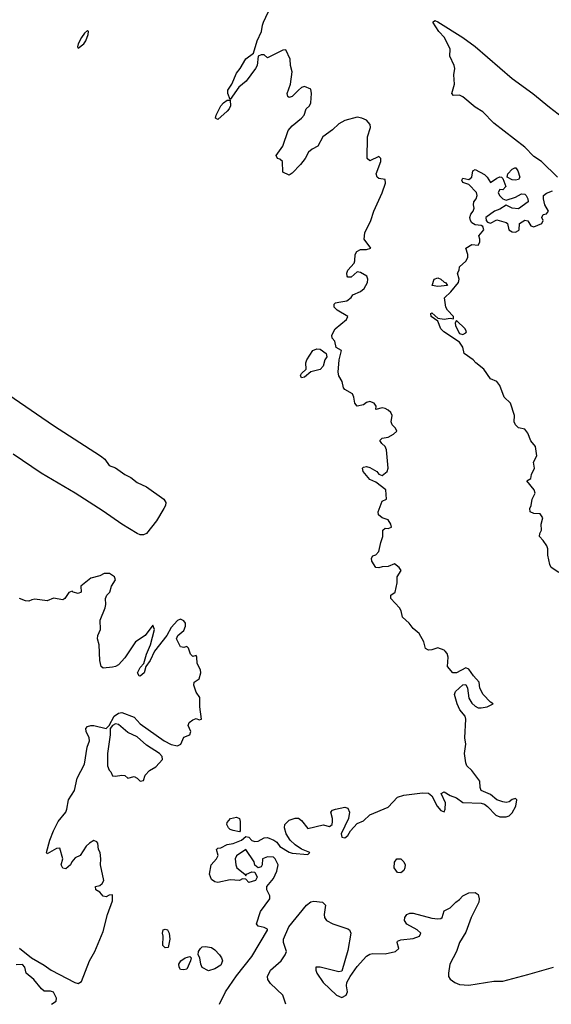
# Model space of a CAD drawing. Header units: metres. Extents: x -51132 to -49532, y -231222 to -229437.
# Tile 192 of 256: x -49837 to -49751, y -231222 to -231063. Entities that reach past the tile are written whole.
import ezdxf

# ---------------------------------------------------------------- set-up
doc = ezdxf.new("R2010")
doc.units = ezdxf.units.M
for name, color, linetype in [('CONTOUR_HALF', 8, 'Continuous'), ('CONTOUR_INDEX', 1, 'Continuous'), ('CONTOUR_INTER', 3, 'Continuous')]:
    doc.layers.add(name, color=color, linetype=linetype)

msp = doc.modelspace()

# ---------------------------------------------------------------- linework, layer by layer
at = {"layer": 'CONTOUR_HALF', "elevation": 79.5}
for points in [[(-49804.31, -231221.76), (-49803.31, -231219.76), (-49801.58, -231217.16), (-49799.08, -231214.04), (-49796.58, -231209.82), (-49796.58, -231209.66), (-49797.08, -231209.37), (-49798.08, -231209.14), (-49798.36, -231208.76), (-49797.7, -231206.76), (-49796.18, -231204.76), (-49796.2, -231204.26), (-49796.68, -231203.26), (-49796.68, -231202.76), (-49795.58, -231201.43), (-49795.08, -231200.3), (-49794.84, -231199.26), (-49795.3, -231198.26), (-49795.58, -231198.02), (-49796.58, -231197.97), (-49797.39, -231198.26), (-49797.4, -231199.26), (-49797.58, -231199.6), (-49798.08, -231199.75), (-49798.58, -231199.28), (-49798.71, -231198.76), (-49800.08, -231196.76), (-49801.58, -231197.82), (-49801.79, -231198.26), (-49801.69, -231199.26), (-49801.52, -231199.76), (-49800.2, -231200.76), (-49800.08, -231201.01), (-49799.95, -231200.76), (-49799.08, -231200.39), (-49798.58, -231200.44), (-49798.2, -231201.26), (-49798.52, -231201.76), (-49799.58, -231202.1), (-49800.08, -231201.54), (-49800.58, -231201.5), (-49801.08, -231201.78), (-49802.58, -231201.68), (-49804.58, -231202.12), (-49805.08, -231201.98), (-49805.58, -231201.63), (-49805.89, -231200.76), (-49805.62, -231199.26), (-49804.78, -231198.26), (-49804.5, -231197.76), (-49804.79, -231196.76), (-49804.58, -231196.57), (-49804.08, -231196.53), (-49803.08, -231195.97), (-49802.08, -231195.81), (-49800.77, -231195.26), (-49800.08, -231194.67), (-49799.58, -231194.8), (-49799.08, -231195.34), (-49798.58, -231195.48), (-49798.08, -231195.41), (-49797.08, -231194.89), (-49796.58, -231194.83), (-49795.53, -231195.26), (-49795.08, -231195.6), (-49794.58, -231196.28), (-49793.08, -231197.2), (-49792.58, -231197.35), (-49790.08, -231197.6), (-49789.72, -231197.26), (-49791.08, -231196.71), (-49792.08, -231196.05), (-49792.88, -231195.26), (-49793.54, -231194.26), (-49793.81, -231193.26), (-49793.77, -231192.76), (-49793.08, -231192.06), (-49792.08, -231191.71), (-49791.58, -231191.73), (-49791.08, -231192.1), (-49790.08, -231193.37), (-49787.58, -231192.8), (-49786.58, -231193.09), (-49786.15, -231192.76), (-49786.08, -231192.26), (-49786.05, -231191.76), (-49786.34, -231190.76), (-49786.08, -231190.45), (-49785.58, -231190.26), (-49784.08, -231189.95), (-49783.58, -231190.12), (-49783.32, -231190.76), (-49783.47, -231191.76), (-49784.69, -231194.26), (-49784.58, -231194.81), (-49784.08, -231194.9), (-49783.58, -231194.54), (-49783.15, -231193.76), (-49782.08, -231192.6), (-49781.08, -231192.15), (-49780.08, -231191.19), (-49777.08, -231189.92), (-49775.58, -231188.34), (-49774.58, -231188.01), (-49771.58, -231187.63), (-49770.58, -231187.69), (-49770.08, -231188.13), (-49769.17, -231189.76), (-49768.58, -231190.49), (-49768.08, -231190.68), (-49767.89, -231190.26), (-49767.84, -231189.26), (-49768.56, -231187.76), (-49768.08, -231187.45), (-49767.08, -231188.07), (-49766.08, -231188.44), (-49765.08, -231189.19), (-49762.08, -231189.31), (-49761.58, -231189.48), (-49761.08, -231189.84), (-49759.72, -231191.26), (-49759.08, -231191.52), (-49758.08, -231191.5), (-49757.58, -231191.35), (-49757.08, -231190.87), (-49756.51, -231189.76), (-49756.34, -231188.76), (-49756.58, -231188.55), (-49757.08, -231188.7), (-49757.58, -231189.08), (-49758.08, -231189.19), (-49758.58, -231189.1), (-49759.58, -231188.74), (-49760.58, -231187.92), (-49762.07, -231187.26), (-49762.24, -231186.76), (-49762.31, -231185.76), (-49763.58, -231184.05), (-49764.41, -231183.26), (-49764.58, -231182.78), (-49764.81, -231181.26), (-49764.57, -231179.76), (-49764.71, -231178.76), (-49764.57, -231175.76), (-49764.67, -231175.26), (-49765.53, -231174.26), (-49765.97, -231173.26), (-49766.42, -231171.76), (-49766.24, -231171.26), (-49765.08, -231170.21), (-49764.58, -231170.14), (-49764.3, -231170.76), (-49764.08, -231172.36), (-49763.58, -231173.16), (-49763.08, -231173.64), (-49762.58, -231173.9), (-49762.08, -231173.93), (-49761.12, -231173.76), (-49760.18, -231173.26), (-49760.58, -231173), (-49761.75, -231171.76), (-49762.3, -231170.76), (-49762.44, -231169.76), (-49763.33, -231168.76), (-49764.08, -231167.66), (-49764.58, -231167.45), (-49766.08, -231168.28), (-49766.67, -231168.26), (-49767.53, -231167.26), (-49767.43, -231165.76), (-49767.58, -231165.15), (-49767.88, -231164.76), (-49768.08, -231164.59), (-49769.08, -231164.25), (-49770.08, -231164.56), (-49770.58, -231164.59), (-49771.08, -231164.33), (-49771.34, -231163.26), (-49772.08, -231161.9), (-49773.08, -231161.09), (-49773.7, -231160.26), (-49774.77, -231159.26), (-49775.02, -231158.26), (-49775.28, -231157.76), (-49776.64, -231156.26), (-49776.68, -231155.76), (-49775.96, -231155.26), (-49775.64, -231153.76), (-49775.66, -231152.76), (-49775.01, -231151.76), (-49775.34, -231151.26), (-49776.08, -231150.66), (-49777.08, -231151.13), (-49778.08, -231151.18), (-49778.58, -231151.34), (-49779.08, -231151.25), (-49779.71, -231150.26), (-49779.81, -231149.76), (-49779.58, -231149.36), (-49779.08, -231149.24), (-49778.58, -231148.68), (-49778.3, -231147.26), (-49777.94, -231146.26), (-49777.95, -231145.26), (-49777.58, -231144.94), (-49777.08, -231144.97), (-49776.57, -231144.76), (-49776.69, -231144.26), (-49777.08, -231143.59), (-49778.08, -231143.25), (-49778.65, -231142.76), (-49778.71, -231142.26), (-49778.08, -231140.59), (-49777.37, -231140.26), (-49777.46, -231138.76), (-49779.08, -231137.49), (-49780.08, -231137.05), (-49781.14, -231135.76), (-49781.21, -231135.26), (-49781.08, -231135.06), (-49780.58, -231134.99), (-49780.08, -231135.14), (-49778.94, -231135.76), (-49778.58, -231136.22), (-49778.08, -231136.41), (-49777.28, -231135.76), (-49777.1, -231135.26), (-49777.37, -231132.26), (-49777.58, -231131.74), (-49778.12, -231131.26), (-49778.42, -231130.76), (-49778.08, -231130.42), (-49777.08, -231130.23), (-49776.25, -231129.76), (-49775.69, -231129.26), (-49775.93, -231128.76), (-49776.45, -231128.26), (-49776.6, -231127.76), (-49776.47, -231126.76), (-49776.67, -231126.26), (-49777.08, -231125.9), (-49777.58, -231125.59), (-49778.08, -231125.52), (-49779.11, -231125.76), (-49779.05, -231125.26), (-49779.34, -231124.76), (-49780.08, -231124.49), (-49780.58, -231124.63), (-49781.08, -231125.01), (-49782.08, -231125.23), (-49782.49, -231124.76), (-49782.64, -231123.76), (-49782.86, -231123.26), (-49784.08, -231122.55), (-49784.32, -231122.26), (-49784.53, -231121.26), (-49785.08, -231120.32), (-49785.15, -231119.76), (-49785.01, -231117.76), (-49784.64, -231116.26), (-49785.47, -231115.76), (-49785.71, -231114.76), (-49786.15, -231114.26), (-49786.18, -231113.76), (-49785.67, -231112.76), (-49783.82, -231111.26), (-49783.62, -231110.76), (-49785.34, -231109.76), (-49785.8, -231109.26), (-49785.78, -231108.76), (-49785.58, -231108.57), (-49785.08, -231108.44), (-49783.74, -231108.26), (-49783.08, -231107.71), (-49782.79, -231107.26), (-49781.58, -231106.71), (-49780.97, -231106.26), (-49780.45, -231105.26), (-49780.36, -231104.76), (-49780.56, -231104.26), (-49781.58, -231103.67), (-49782.08, -231103.56), (-49783.08, -231104.41), (-49783.58, -231104.41), (-49783.73, -231104.26), (-49783.78, -231103.76), (-49783.58, -231103.26), (-49782.58, -231102.14), (-49782.45, -231101.76), (-49782.42, -231100.76), (-49782.17, -231100.26), (-49781.58, -231099.97), (-49780.58, -231099.93), (-49779.91, -231099.76), (-49780.96, -231098.26), (-49780.87, -231097.26), (-49779.9, -231095.26), (-49779.4, -231093.76), (-49778.08, -231090.83), (-49777.53, -231089.26), (-49777.58, -231088.66), (-49778.58, -231088.48), (-49778.87, -231088.26), (-49779.02, -231087.76), (-49778.27, -231085.76), (-49778.28, -231085.26), (-49778.58, -231084.96), (-49780.08, -231085.63), (-49780.49, -231085.26), (-49780.44, -231081.76), (-49779.96, -231080.26), (-49780.01, -231079.76), (-49780.58, -231079.1), (-49781.32, -231078.76), (-49782.08, -231078.62), (-49784.08, -231079.16), (-49785.08, -231079.67), (-49786.08, -231080.63), (-49787.62, -231081.76), (-49788.42, -231083.26), (-49789.35, -231083.76), (-49789.96, -231084.26), (-49790.49, -231085.26), (-49791.22, -231086.26), (-49792.58, -231087.63), (-49793.08, -231087.97), (-49794.08, -231087.47), (-49794.13, -231085.76), (-49794.58, -231085.39), (-49794.97, -231085.26), (-49795.15, -231084.76), (-49794.11, -231083.26), (-49793.22, -231080.76), (-49792.58, -231080.01), (-49791.07, -231078.76), (-49790.63, -231078.26), (-49790.3, -231077.26), (-49789.81, -231076.76), (-49789.55, -231076.26), (-49789.46, -231074.76), (-49789.58, -231074.08), (-49790.58, -231073.67), (-49791.08, -231073.82), (-49791.58, -231074.22), (-49792.58, -231075.25), (-49793.08, -231075.41), (-49793.29, -231075.26), (-49793.38, -231074.76), (-49792.87, -231073.26), (-49792.6, -231071.26), (-49792.87, -231070.26), (-49792.93, -231069.26), (-49793.58, -231067.75), (-49794.08, -231067.79), (-49796.58, -231069.04), (-49797.08, -231068.52), (-49797.58, -231068.55), (-49798.04, -231068.76), (-49798.23, -231070.26), (-49798.5, -231070.76), (-49800.02, -231072.76), (-49801.18, -231073.76), (-49802.58, -231075.73), (-49802.97, -231074.76), (-49802.95, -231074.26), (-49802.29, -231073.26), (-49801.58, -231071.48), (-49800.97, -231070.76), (-49800.08, -231069.2), (-49798.81, -231068.26), (-49798.21, -231066.26), (-49797.51, -231064.76), (-49797.37, -231063.76), (-49797.18, -231063.26), (-49796.04, -231060.76)], [(-49803.68, -231076.26), (-49803.08, -231075.83), (-49802.58, -231075.85), (-49802.54, -231076.76), (-49802.73, -231077.26), (-49803.08, -231077.65), (-49804.58, -231078.96), (-49804.96, -231078.76), (-49804.84, -231078.26), (-49804.06, -231076.76), (-49803.68, -231076.26)], [(-49789.24, -231116.26), (-49788.58, -231115.96), (-49788.08, -231116.04), (-49787.09, -231116.76), (-49786.98, -231117.26), (-49787.29, -231117.76), (-49787.58, -231118.76), (-49788.08, -231119.33), (-49789.58, -231119.67), (-49790.58, -231120.56), (-49791.08, -231120.65), (-49791.22, -231120.26), (-49791.08, -231119.97), (-49790.33, -231119.26), (-49790.4, -231118.26), (-49790.23, -231117.76), (-49789.24, -231116.26)], [(-49841.08, -231121.52), (-49831.08, -231128.33), (-49823.47, -231133.26), (-49822.8, -231133.76), (-49822.08, -231134.82), (-49821.08, -231135.18), (-49819.58, -231136.25), (-49818.58, -231136.73), (-49817.58, -231137.53), (-49816.08, -231138.26), (-49813.3, -231140.26), (-49812.96, -231140.76), (-49813.02, -231141.26), (-49813.27, -231141.76), (-49814.45, -231143.76), (-49816.08, -231145.76), (-49816.58, -231146.02), (-49817.08, -231145.99), (-49817.58, -231145.77), (-49820.08, -231144.26), (-49823.08, -231142.17), (-49827.58, -231139.29), (-49833.08, -231136.04), (-49837.58, -231132.96)], [(-49802.51, -231191.76), (-49801.58, -231191.58), (-49801.06, -231191.76), (-49800.96, -231192.26), (-49800.97, -231193.76), (-49801.08, -231193.9), (-49802.08, -231193.72), (-49802.58, -231193.53), (-49802.85, -231193.26), (-49803.14, -231192.76), (-49803.08, -231192.43), (-49802.51, -231191.76)], [(-49813.39, -231209.76), (-49813.08, -231209.61), (-49812.7, -231209.76), (-49812.44, -231210.26), (-49812.33, -231211.26), (-49812.58, -231212.6), (-49813.08, -231212.62), (-49813.46, -231212.26), (-49813.39, -231210.76), (-49813.52, -231210.26), (-49813.39, -231209.76)], [(-49807.39, -231212.76), (-49807.08, -231212.48), (-49806.58, -231212.45), (-49805.58, -231212.6), (-49805.08, -231212.98), (-49804.29, -231213.76), (-49803.96, -231214.26), (-49803.84, -231214.76), (-49804.08, -231215.42), (-49805.08, -231216.03), (-49806.08, -231216.34), (-49807.08, -231215.81), (-49807.31, -231215.26), (-49807.46, -231214.26), (-49807.73, -231213.76), (-49807.7, -231213.26), (-49807.39, -231212.76)], [(-49809.85, -231214.26), (-49809.08, -231214.07), (-49808.89, -231214.26), (-49808.97, -231214.76), (-49809.58, -231216.08), (-49810.08, -231216.22), (-49810.58, -231216.13), (-49810.82, -231215.76), (-49810.86, -231215.26), (-49810.55, -231214.76), (-49809.85, -231214.26)]]:
    msp.add_lwpolyline(points, dxfattribs=at)
at = {"layer": 'CONTOUR_INDEX', "elevation": 80}
for points in [[(-49749.81, -231088.26), (-49752.34, -231085.76), (-49753.58, -231084.95), (-49755.08, -231083.46), (-49760.08, -231079.59), (-49761.85, -231077.76), (-49763.08, -231076.96), (-49765.08, -231075.32), (-49765.58, -231075.07), (-49766.58, -231075.1), (-49766.81, -231074.76), (-49766.38, -231073.26), (-49766.51, -231071.76), (-49766.32, -231070.76), (-49766.43, -231070.26), (-49767.13, -231068.76), (-49767.08, -231067.62), (-49768.02, -231065.76), (-49768.95, -231064.76), (-49769.91, -231063.26), (-49769.58, -231063), (-49769.08, -231063.23), (-49765.08, -231065.76), (-49763.08, -231067.18), (-49757.08, -231072.35), (-49753.74, -231074.76), (-49751.08, -231076.97), (-49744.08, -231082.38)], [(-49749.58, -231152.1), (-49750.79, -231151.26), (-49751.02, -231150.76), (-49751.35, -231149.26), (-49751.37, -231148.26), (-49751.5, -231147.76), (-49752.08, -231146.89), (-49752.7, -231146.26), (-49752.66, -231145.76), (-49752.37, -231145.26), (-49752.43, -231144.26), (-49752.14, -231143.26), (-49752.58, -231142.62), (-49753.58, -231142.53), (-49754.17, -231142.26), (-49754.22, -231141.76), (-49754.01, -231141.26), (-49753.89, -231140.26), (-49753.38, -231139.26), (-49753.56, -231138.76), (-49754.74, -231137.26), (-49754.08, -231136.9), (-49753.98, -231136.26), (-49753.5, -231135.26), (-49753.63, -231134.26), (-49753.12, -231133.26), (-49753.32, -231131.76), (-49754.08, -231130.83), (-49754.58, -231129.6), (-49755.08, -231128.94), (-49756.08, -231128.75), (-49756.57, -231128.26), (-49756.77, -231127.76), (-49756.73, -231126.76), (-49757.34, -231124.76), (-49758.37, -231123.76), (-49759.08, -231121.9), (-49759.55, -231121.26), (-49760.58, -231120.8), (-49761.69, -231119.26), (-49762.95, -231118.26), (-49763.4, -231117.76), (-49764.82, -231116.76), (-49765.08, -231115.72), (-49765.58, -231114.89), (-49768.11, -231113.26), (-49768.61, -231112.76), (-49769.08, -231111.53), (-49770.14, -231110.76), (-49770.21, -231110.26), (-49770.08, -231110.19), (-49769.08, -231111.01), (-49768.08, -231111.22), (-49767.08, -231111.04), (-49766.58, -231111.14), (-49766.54, -231110.76), (-49767.55, -231109.76), (-49767.81, -231109.26), (-49768, -231107.76), (-49766.97, -231106.76), (-49765.74, -231105.26), (-49765.66, -231104.76), (-49765.93, -231103.76), (-49765.65, -231103.26), (-49765.57, -231102.76), (-49764.58, -231101.86), (-49764.27, -231101.26), (-49764.25, -231100.76), (-49764.56, -231099.76), (-49763.58, -231099.16), (-49762.56, -231099.26), (-49762.31, -231098.76), (-49762.3, -231098.26), (-49762.47, -231097.76), (-49761.69, -231096.76), (-49761.81, -231096.26), (-49762.08, -231096.08), (-49763.08, -231095.97), (-49763.58, -231095.64), (-49763.81, -231095.26), (-49763.95, -231094.76), (-49763.76, -231094.26), (-49763.37, -231093.76), (-49763.24, -231093.26), (-49763.35, -231092.76), (-49763.3, -231092.26), (-49762.92, -231091.76), (-49762.75, -231091.26), (-49762.86, -231090.76), (-49764.08, -231089.44), (-49765.08, -231089.13), (-49765.22, -231088.76), (-49765.08, -231088.43), (-49764.08, -231088.63), (-49763.58, -231088.26), (-49763.42, -231087.26), (-49763.08, -231087.03), (-49761.58, -231087.86), (-49761.11, -231088.26), (-49760.58, -231089.16), (-49759.58, -231088.43), (-49759.08, -231088.22), (-49758.83, -231088.26), (-49758.58, -231088.47), (-49758.13, -231089.76), (-49758.58, -231090.31), (-49759.1, -231090.26), (-49759.37, -231090.76), (-49759.16, -231091.26), (-49758.58, -231091.76), (-49758.08, -231091.99), (-49756.58, -231091.53), (-49755.58, -231090.97), (-49755.08, -231091.04), (-49754.86, -231091.26), (-49754.59, -231091.76), (-49754.53, -231092.26), (-49756.08, -231093.38), (-49757.08, -231093.29), (-49758.08, -231092.82), (-49759.08, -231093.46), (-49759.94, -231093.76), (-49761.36, -231094.76), (-49761.31, -231095.26), (-49761.08, -231095.52), (-49760.58, -231095.68), (-49759.58, -231095.16), (-49758.08, -231095.61), (-49757.85, -231095.76), (-49757.62, -231096.76), (-49757.08, -231097.09), (-49756.58, -231097.15), (-49756.08, -231096.89), (-49755.97, -231096.76), (-49755.9, -231095.76), (-49755.08, -231095.22), (-49754.58, -231095.3), (-49754.08, -231096.11), (-49753.58, -231096.31), (-49752.29, -231095.76), (-49752.1, -231095.26), (-49752.3, -231094.76), (-49752.08, -231094.31), (-49751.58, -231094.17), (-49751.21, -231093.76), (-49751.84, -231092.76), (-49752.06, -231091.76), (-49752.04, -231091.26), (-49751.58, -231090.84), (-49750.58, -231090.48)], [(-49756.65, -231086.76), (-49756.52, -231086.76), (-49756.17, -231087.26), (-49755.86, -231088.26), (-49756.08, -231088.68), (-49756.58, -231088.77), (-49757.08, -231088.69), (-49757.91, -231088.26), (-49757.82, -231087.76), (-49757.08, -231087.01), (-49756.65, -231086.76)], [(-49769.69, -231104.76), (-49769.08, -231104.51), (-49768.58, -231104.76), (-49768.08, -231105.21), (-49767.85, -231105.26), (-49767.55, -231105.76), (-49769.08, -231105.94), (-49770, -231105.76), (-49769.69, -231104.76)], [(-49766.08, -231111.43), (-49766.3, -231111.76), (-49766.23, -231112.26), (-49765.58, -231113.49), (-49765.08, -231113.67), (-49764.58, -231113.41), (-49764.45, -231113.26), (-49764.66, -231112.76), (-49766.08, -231111.43)], [(-49775.69, -231198.26), (-49775.08, -231198.26), (-49774.56, -231198.76), (-49774.37, -231199.26), (-49774.39, -231199.76), (-49774.58, -231200.19), (-49775.08, -231200.53), (-49775.58, -231200.49), (-49776.15, -231199.76), (-49776.08, -231198.81), (-49775.69, -231198.26)], [(-49793.61, -231221.76), (-49794.06, -231220.26), (-49796.08, -231218.41), (-49796.52, -231217.76), (-49796.58, -231217.26), (-49796.09, -231216.26), (-49794.37, -231214.76), (-49793.69, -231213.76), (-49793.48, -231213.26), (-49793.99, -231211.76), (-49793.97, -231211.26), (-49793.11, -231209.26), (-49790.29, -231205.76), (-49789.58, -231205.23), (-49789.08, -231205.1), (-49787.7, -231205.26), (-49787.19, -231205.76), (-49787.41, -231207.26), (-49787.36, -231207.76), (-49787.07, -231208.26), (-49786.04, -231208.76), (-49783.58, -231209.58), (-49783.33, -231209.76), (-49783.11, -231210.26), (-49783.58, -231213.06), (-49784.58, -231216.39), (-49785.08, -231216.54), (-49788.08, -231215.79), (-49788.74, -231215.76), (-49788.78, -231216.26), (-49788.58, -231216.76), (-49787.6, -231218.26), (-49785.43, -231220.26), (-49784.58, -231220.65), (-49783.85, -231220.26), (-49783.66, -231219.76), (-49783.84, -231218.76), (-49783.79, -231218.26), (-49783.25, -231217.26), (-49782.08, -231215.67), (-49780.58, -231214), (-49780.08, -231213.67), (-49779.58, -231213.55), (-49777.58, -231213.6), (-49775.94, -231213.26), (-49775.36, -231212.76), (-49775.66, -231211.76), (-49775.58, -231211.58), (-49775.08, -231211.36), (-49773.08, -231211.16), (-49772.04, -231210.76), (-49771.84, -231210.26), (-49772.41, -231209.76), (-49774.08, -231208.82), (-49774.47, -231208.26), (-49774.42, -231207.76), (-49774.08, -231207.25), (-49773.58, -231207.04), (-49773.08, -231207.06), (-49770.08, -231207.87), (-49769.08, -231207.98), (-49768.58, -231207.89), (-49768.39, -231207.76), (-49768.08, -231206.69), (-49767.08, -231206.19), (-49766.19, -231205.26), (-49765.58, -231204.86), (-49765.08, -231204.24), (-49764.08, -231203.78), (-49763.08, -231203.71), (-49762.58, -231204.02), (-49762.41, -231204.76), (-49762.46, -231205.26), (-49763.71, -231207.76), (-49764.58, -231210.1), (-49765.59, -231211.76), (-49766.07, -231213.26), (-49767.17, -231215.26), (-49767.39, -231216.76), (-49767.36, -231217.26), (-49767.08, -231217.69), (-49766.33, -231218.26), (-49765.58, -231218.54), (-49764.08, -231218.66), (-49760.08, -231218.01), (-49758.58, -231218.03), (-49754.58, -231216.97), (-49750.44, -231215.76)]]:
    msp.add_lwpolyline(points, dxfattribs=at)
at = {"layer": 'CONTOUR_INTER', "elevation": 79}
for points in [[(-49825.58, -231064.59), (-49826.08, -231065.03), (-49826.58, -231065.75), (-49827.1, -231066.76), (-49827.2, -231067.26), (-49827.08, -231067.44), (-49826.17, -231066.76), (-49825.85, -231066.26), (-49825.46, -231065.26), (-49825.42, -231064.76), (-49825.58, -231064.59)], [(-49836.58, -231212.71), (-49834.63, -231214.26), (-49832.58, -231215.44), (-49831.43, -231216.26), (-49827.66, -231218.26), (-49827.08, -231218.41), (-49826.58, -231218.06), (-49825.29, -231214.76), (-49824.39, -231213.26), (-49823.08, -231209.99), (-49822.34, -231207.26), (-49821.58, -231205.04), (-49821.54, -231204.26), (-49821.58, -231204.09), (-49822.08, -231204.17), (-49822.58, -231204.44), (-49823.08, -231204.33), (-49823.58, -231203.64), (-49824.23, -231203.26), (-49824.29, -231202.76), (-49823.58, -231202.56), (-49823.21, -231202.26), (-49822.97, -231201.76), (-49823.51, -231199.26), (-49823.43, -231198.26), (-49823.53, -231197.26), (-49823.82, -231196.76), (-49823.9, -231195.76), (-49824.08, -231195.55), (-49824.58, -231195.34), (-49825.25, -231195.76), (-49825.82, -231196.26), (-49826.79, -231197.76), (-49827.58, -231198.12), (-49828.12, -231198.76), (-49828.36, -231199.26), (-49829.08, -231199.9), (-49829.58, -231199.77), (-49829.82, -231199.26), (-49829.59, -231198.26), (-49830.08, -231196.55), (-49830.58, -231196.59), (-49832.08, -231197.46), (-49832.18, -231197.26), (-49831.65, -231195.26), (-49831.08, -231193.76), (-49830.32, -231192.26), (-49829.11, -231190.76), (-49828.91, -231190.26), (-49828.65, -231188.76), (-49827.7, -231187.26), (-49827.27, -231185.26), (-49826.08, -231183.02), (-49825.67, -231180.26), (-49825.26, -231179.26), (-49825.33, -231178.76), (-49825.83, -231177.76), (-49825.86, -231177.26), (-49825.58, -231176.92), (-49825.08, -231176.76), (-49824.58, -231176.78), (-49822.58, -231177.23), (-49822.1, -231176.76), (-49821.28, -231175.26), (-49820.58, -231174.77), (-49820.08, -231174.69), (-49818.08, -231175.44), (-49817.08, -231176.48), (-49813.25, -231179.26), (-49812.08, -231179.81), (-49811.08, -231180.05), (-49810.56, -231179.76), (-49810.08, -231178.67), (-49809.08, -231178.29), (-49808.91, -231177.76), (-49809.34, -231176.76), (-49809.19, -231176.26), (-49808.58, -231175.83), (-49808.08, -231175.66), (-49807.58, -231175.86), (-49807.21, -231175.76), (-49807.45, -231173.76), (-49807.47, -231172.26), (-49808.08, -231171.38), (-49808.45, -231170.26), (-49808.4, -231169.76), (-49807.58, -231169.24), (-49807.32, -231168.26), (-49807.39, -231167.76), (-49807.93, -231166.76), (-49807.94, -231165.76), (-49808.08, -231165.45), (-49808.58, -231165.62), (-49808.98, -231165.26), (-49809.3, -231164.26), (-49809.58, -231164), (-49810.08, -231164.18), (-49810.58, -231164.06), (-49811.23, -231162.76), (-49811, -231162.26), (-49810.08, -231161.46), (-49809.77, -231160.76), (-49809.76, -231160.26), (-49810.08, -231159.85), (-49810.58, -231159.61), (-49811.08, -231159.81), (-49812.08, -231160.94), (-49812.8, -231162.26), (-49814.76, -231164.76), (-49815.49, -231166.26), (-49816.21, -231167.26), (-49816.47, -231168.26), (-49817.08, -231168.79), (-49817.28, -231168.76), (-49817.51, -231168.26), (-49817.08, -231167.41), (-49816.49, -231166.76), (-49816.09, -231165.26), (-49815.43, -231163.76), (-49814.76, -231161.26), (-49815.08, -231160.59), (-49816.3, -231162.26), (-49817.86, -231163.26), (-49819.58, -231165.86), (-49820.58, -231166.97), (-49821.08, -231167.27), (-49821.58, -231167.37), (-49823.08, -231167.49), (-49823.39, -231167.26), (-49823.6, -231166.26), (-49823.73, -231163.76), (-49823.96, -231162.76), (-49823.9, -231162.26), (-49823.51, -231161.26), (-49823.54, -231159.76), (-49822.74, -231157.76), (-49822.63, -231157.26), (-49822.71, -231156.26), (-49822.45, -231155.76), (-49821.97, -231155.26), (-49821.73, -231154.26), (-49821.08, -231153.26), (-49821.25, -231152.76), (-49822.07, -231152.26), (-49822.93, -231152.26), (-49823.58, -231152.61), (-49825.08, -231152.97), (-49826.65, -231154.26), (-49826.63, -231155.26), (-49827.08, -231155.49), (-49827.89, -231155.26), (-49828.08, -231155.09), (-49828.58, -231155.31), (-49829.23, -231156.26), (-49829.58, -231156.51), (-49831.08, -231156.2), (-49832.08, -231156.65), (-49834.08, -231156.4), (-49834.58, -231156.47), (-49835.08, -231156.71), (-49835.58, -231156.65), (-49836.58, -231156.28)], [(-49821.08, -231176.48), (-49821.55, -231176.76), (-49821.96, -231177.26), (-49821.92, -231178.26), (-49822.36, -231181.26), (-49822.34, -231183.26), (-49822.08, -231184), (-49821.82, -231184.26), (-49821.58, -231184.87), (-49821.08, -231184.94), (-49820.08, -231184.77), (-49819.58, -231184.85), (-49819.08, -231185.28), (-49818.08, -231185.02), (-49817.58, -231185.27), (-49817.08, -231185.75), (-49816.58, -231185.66), (-49816.31, -231184.76), (-49815.58, -231184.04), (-49814.58, -231183.42), (-49813.47, -231182.26), (-49813.55, -231181.76), (-49813.99, -231181.26), (-49816.08, -231179.92), (-49817.58, -231178.6), (-49819.08, -231177.92), (-49820.58, -231176.6), (-49821.08, -231176.48)], [(-49831.4, -231221.76), (-49830.62, -231221.26), (-49830.6, -231220.76), (-49831.08, -231219.8), (-49831.58, -231219.65), (-49832.58, -231219.64), (-49833.03, -231219.26), (-49834.26, -231217.76), (-49835.49, -231216.76), (-49835.7, -231215.76), (-49836.08, -231215.36), (-49837.08, -231215.39)]]:
    msp.add_lwpolyline(points, dxfattribs=at)

doc.saveas('drawing.dxf')
